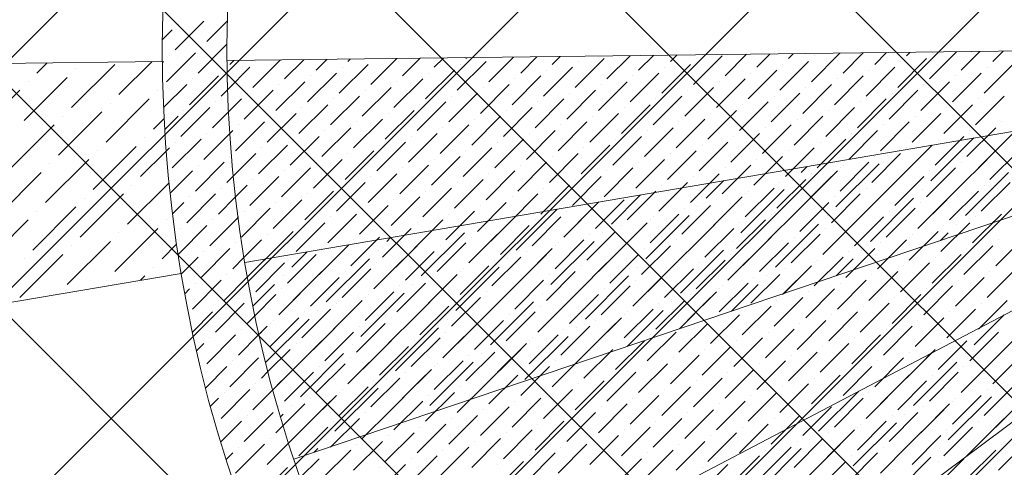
# Model space of a CAD drawing. Header units: millimetres. Extents: x -150 to 17700, y -24664 to 13830.
# Tile 15 of 58: x 8698 to 10210, y 6289 to 6976. Entities that reach past the tile are written whole.
import ezdxf

# ---------------------------------------------------------------- set-up
doc = ezdxf.new("R2010")
doc.units = ezdxf.units.MM
doc.header["$MEASUREMENT"] = 0
doc.layers.get('0').update_dxf_attribs({"lineweight": 5})
doc.layers.add('RCP XREF$0$A-CEILING-01', color=9, linetype='Continuous', lineweight=0, true_color=0x808080)
doc.layers.add('RCP XREF$0$A-CELING ELEMENT', color=9, linetype='Continuous', lineweight=0, true_color=0x808080)

# ---------------------------------------------------------------- blocks, each defined once
blk = doc.blocks.new('RCP XREF')
at = {"layer": 'RCP XREF$0$A-CEILING-01', "color": 8, "linetype": 'Continuous', "lineweight": 0, "true_color": 0x808080}
for p, q in [((11129.5, 4426.8), (2176.3, 13380)), ((10834.4, 5075.5), (2529.9, 13380)), ((11011.1, 5252.3), (2883.5, 13380)), ((11187.9, 5429.1), (3237, 13380)), ((11364.7, 5605.9), (3590.6, 13380)), ((5687.8, 3920), (15147.8, 13380)), ((6041.3, 3920), (14450, 12328.7)), ((6135, 3660.1), (14450, 11975.1)), ((6452, 3270), (14450, 11268)), ((7159.1, 3270), (14450, 10560.9)), ((10952.7, 4250), (6072.8, 9130)), ((6135, 3306.6), (11958.4, 9130)), ((6805.5, 3270), (11820, 8284.5))]:
    blk.add_line(p, q, dxfattribs=at)
at = {"layer": 'RCP XREF$0$A-CEILING-01', "color": 8, "lineweight": 0, "true_color": 0x808080}
for centre, radius, start, end in [((11004.6, 6932.9), 2087.3, 45.1925, 224.8075), ((11003.8, 6932.2), 1987.3, 45.2002, 224.7998)]:
    blk.add_arc(centre, radius, start, end, dxfattribs=at)
at = {"layer": 'RCP XREF$0$A-CELING ELEMENT', "color": 8, "linetype": 'Continuous', "lineweight": 0, "true_color": 0x808080, "transparency": 33554687}
for p, q in [((8937, 6929.7), (8981.2, 6973.8)), ((8941.4, 6969.4), (8941.4, 6969.4)), ((8985.6, 6942.9), (9017, 6974.2)), ((8917.3, 6945.3), (8932.6, 6960.6)), ((8972.4, 6894.3), (9016.5, 6938.4)), ((8923.8, 6881), (8968, 6925.2)), ((8976.8, 6934.1), (8976.8, 6934.1)), ((9781.1, 6889.9), (9814.3, 6923.1)), ((9829.7, 6903.1), (9850.1, 6923.5)), ((9878.4, 6916.4), (9885.9, 6923.9)), ((9913.7, 6881), (9957.5, 6924.8)), ((9962.3, 6894.3), (9993.3, 6925.2)), ((10010.9, 6907.6), (10029.1, 6925.7)), ((10059.6, 6920.8), (10064.8, 6926.1)), ((10094.9, 6885.5), (10136.4, 6927)), ((10099.3, 6925.2), (10099.3, 6925.2)), ((10143.5, 6898.7), (10172.2, 6927.4)), ((10192.1, 6912), (10208, 6927.8)), ((8724.9, 6894.3), (8740.7, 6910.1)), ((8777.9, 6841.3), (8844.2, 6907.6)), ((8850.8, 6861.2), (8901.7, 6912)), ((8917.4, 6910), (8919.3, 6912)), ((8928.2, 6920.8), (8928.2, 6920.8)), ((9021, 6907.6), (9027, 6913.5)), ((9056.3, 6872.2), (9098.5, 6914.4)), ((9060.8, 6912), (9060.8, 6912)), ((9105, 6885.5), (9134.3, 6914.8)), ((9153.6, 6898.7), (9170.1, 6915.3)), ((9188.9, 6863.4), (9233.1, 6907.6)), ((9202.2, 6912), (9205.9, 6915.7)), ((9237.5, 6876.6), (9277.5, 6916.6)), ((9286.2, 6889.9), (9313.3, 6917)), ((9334.8, 6903.1), (9349.1, 6917.4)), ((9370.1, 6867.8), (9414.3, 6912)), ((9374.5, 6907.6), (9374.5, 6907.6)), ((9383.4, 6916.4), (9384.9, 6917.9)), ((9418.7, 6881), (9456.4, 6918.7)), ((9467.4, 6894.3), (9492.2, 6919.2)), ((9516, 6907.6), (9528, 6919.6)), ((9551.3, 6872.2), (9595.5, 6916.4)), ((9555.7, 6912), (9555.7, 6912)), ((9599.9, 6885.5), (9635.4, 6920.9)), ((9648.5, 6898.7), (9671.2, 6921.3)), ((9683.9, 6863.4), (9728.1, 6907.6)), ((9697.2, 6912), (9707, 6921.8)), ((9732.5, 6876.6), (9776.7, 6920.8)), ((9736.9, 6916.4), (9736.9, 6916.4)), ((9865.1, 6867.8), (9909.3, 6912)), ((9869.5, 6907.6), (9869.5, 6907.6)), ((9918.1, 6920.8), (9918.1, 6920.8)), ((10046.3, 6872.2), (10090.5, 6916.4)), ((10050.7, 6912), (10050.7, 6912)), ((10178.9, 6863.4), (10223.1, 6907.6)), ((8784.6, 6900.9), (8784.6, 6900.9)), ((9012.2, 6898.7), (9012.2, 6898.7)), ((9017.5, 6868.7), (9051.9, 6903.1)), ((9140.3, 6850.1), (9184.5, 6894.3)), ((9193.3, 6903.1), (9193.3, 6903.1)), ((9321.5, 6854.5), (9365.7, 6898.7)), ((9325.9, 6894.3), (9325.9, 6894.3)), ((9502.7, 6858.9), (9546.9, 6903.1)), ((9507.1, 6898.7), (9507.1, 6898.7)), ((9635.3, 6850.1), (9679.5, 6894.3)), ((9688.3, 6903.1), (9688.3, 6903.1)), ((9816.5, 6854.5), (9860.7, 6898.7)), ((9820.9, 6894.3), (9820.9, 6894.3)), ((9997.7, 6858.9), (10041.9, 6903.1)), ((10002.1, 6898.7), (10002.1, 6898.7)), ((10130.3, 6850.1), (10174.5, 6894.3)), ((10183.3, 6903.1), (10183.3, 6903.1)), ((8705, 6821.4), (8771.3, 6887.7)), ((8711.6, 6881), (8711.6, 6881)), ((8959.1, 6845.7), (9003.3, 6889.9)), ((8963.5, 6885.5), (8963.5, 6885.5)), ((9091.7, 6836.8), (9135.9, 6881)), ((9144.7, 6889.9), (9144.7, 6889.9)), ((9272.9, 6841.3), (9317.1, 6885.5)), ((9277.3, 6881), (9277.3, 6881)), ((9454.1, 6845.7), (9498.3, 6889.9)), ((9458.5, 6885.5), (9458.5, 6885.5)), ((9586.7, 6836.8), (9630.9, 6881)), ((9639.7, 6889.9), (9639.7, 6889.9)), ((9767.9, 6841.3), (9812.1, 6885.5)), ((9772.3, 6881), (9772.3, 6881)), ((9949.1, 6845.7), (9993.3, 6889.9)), ((9953.5, 6885.5), (9953.5, 6885.5)), ((10081.6, 6836.8), (10125.8, 6881)), ((10134.7, 6889.9), (10134.7, 6889.9)), ((8632.1, 6801.5), (8698.4, 6867.8)), ((8910.5, 6867.8), (8910.5, 6867.8)), ((8919.3, 6841.2), (8954.7, 6876.6)), ((9007.7, 6858.9), (9017.5, 6868.7)), ((9043.1, 6823.6), (9087.3, 6867.8)), ((9047.5, 6863.4), (9047.5, 6863.4)), ((9096.1, 6876.6), (9096.1, 6876.6)), ((9224.3, 6828), (9268.5, 6872.2)), ((9228.7, 6867.8), (9228.7, 6867.8)), ((9356.9, 6819.2), (9401.1, 6863.4)), ((9405.5, 6832.4), (9449.7, 6876.6)), ((9409.9, 6872.2), (9409.9, 6872.2)), ((9538.1, 6823.6), (9582.3, 6867.8)), ((9542.5, 6863.4), (9542.5, 6863.4)), ((9591.1, 6876.6), (9591.1, 6876.6)), ((9719.3, 6828), (9763.5, 6872.2)), ((9723.7, 6867.8), (9723.7, 6867.8)), ((9851.8, 6819.2), (9896, 6863.4)), ((9900.5, 6832.4), (9944.6, 6876.6)), ((9904.9, 6872.2), (9904.9, 6872.2)), ((10033, 6823.6), (10077.2, 6867.8)), ((10037.5, 6863.4), (10037.5, 6863.4)), ((10086.1, 6876.6), (10086.1, 6876.6)), ((8831, 6788.2), (8897.2, 6854.5)), ((8837.6, 6847.9), (8837.6, 6847.9)), ((8998.9, 6850.1), (8998.9, 6850.1)), ((9018.9, 6834.8), (9038.7, 6854.5)), ((9175.7, 6814.7), (9219.9, 6858.9)), ((9180.1, 6854.5), (9180.1, 6854.5)), ((9308.3, 6805.9), (9352.4, 6850.1)), ((9361.3, 6858.9), (9361.3, 6858.9)), ((9489.4, 6810.3), (9533.6, 6854.5)), ((9493.9, 6850.1), (9493.9, 6850.1)), ((9670.6, 6814.7), (9714.8, 6858.9)), ((9675.1, 6854.5), (9675.1, 6854.5)), ((9803.2, 6805.9), (9847.4, 6850.1)), ((9856.3, 6858.9), (9856.3, 6858.9)), ((9984.4, 6810.3), (10028.6, 6854.5)), ((9988.8, 6850.1), (9988.8, 6850.1)), ((10165.6, 6814.7), (10209.8, 6858.9)), ((10170, 6854.5), (10170, 6854.5)), ((8758, 6768.3), (8824.3, 6834.6)), ((8945.9, 6797.1), (8990.1, 6841.3)), ((8950.3, 6836.8), (8950.3, 6836.8)), ((8994.5, 6810.3), (9018.9, 6834.8)), ((9078.4, 6788.2), (9122.6, 6832.4)), ((9127.1, 6801.5), (9171.2, 6845.7)), ((9131.5, 6841.3), (9131.5, 6841.3)), ((9259.6, 6792.7), (9303.8, 6836.8)), ((9264.1, 6832.4), (9264.1, 6832.4)), ((9312.7, 6845.7), (9312.7, 6845.7)), ((9440.8, 6797.1), (9485, 6841.3)), ((9445.3, 6836.8), (9445.3, 6836.8)), ((9573.4, 6788.2), (9617.6, 6832.4)), ((9622, 6801.5), (9666.2, 6845.7)), ((9626.4, 6841.3), (9626.4, 6841.3)), ((9754.6, 6792.7), (9798.8, 6836.8)), ((9759, 6832.4), (9759, 6832.4)), ((9807.6, 6845.7), (9807.6, 6845.7)), ((9935.8, 6797.1), (9980, 6841.3)), ((9940.2, 6836.8), (9940.2, 6836.8)), ((10068.4, 6788.2), (10112.6, 6832.4)), ((10117, 6801.5), (10161.2, 6845.7)), ((10121.4, 6841.3), (10121.4, 6841.3)), ((8764.7, 6828), (8764.7, 6828)), ((8903.9, 6808.1), (8920.1, 6824.3)), ((8921, 6807.6), (8941.4, 6828)), ((9029.8, 6775), (9074, 6819.2)), ((9082.9, 6828), (9082.9, 6828)), ((9211, 6779.4), (9255.2, 6823.6)), ((9215.4, 6819.2), (9215.4, 6819.2)), ((9392.2, 6783.8), (9436.4, 6828)), ((9396.6, 6823.6), (9396.6, 6823.6)), ((9524.8, 6775), (9569, 6819.2)), ((9577.8, 6828), (9577.8, 6828)), ((9706, 6779.4), (9750.2, 6823.6)), ((9710.4, 6819.2), (9710.4, 6819.2)), ((9887.2, 6783.8), (9931.4, 6828)), ((9891.6, 6823.6), (9891.6, 6823.6)), ((10019.8, 6775), (10064, 6819.2)), ((10072.8, 6828), (10072.8, 6828)), ((10201, 6779.4), (10245.2, 6823.6)), ((10205.4, 6819.2), (10205.4, 6819.2)), ((8685.1, 6748.5), (8751.4, 6814.7)), ((8985.6, 6801.5), (8985.6, 6801.5)), ((9020.8, 6801.3), (9025.4, 6805.9)), ((9034.2, 6814.7), (9034.2, 6814.7)), ((9162.4, 6766.1), (9206.6, 6810.3)), ((9166.8, 6805.9), (9166.8, 6805.9)), ((9295, 6757.3), (9339.2, 6801.5)), ((9343.6, 6770.6), (9387.8, 6814.7)), ((9348, 6810.3), (9348, 6810.3)), ((9476.2, 6761.7), (9520.4, 6805.9)), ((9480.6, 6801.5), (9480.6, 6801.5)), ((9529.2, 6814.7), (9529.2, 6814.7)), ((9657.4, 6766.1), (9701.6, 6810.3)), ((9661.8, 6805.9), (9661.8, 6805.9)), ((9790, 6757.3), (9834.2, 6801.5)), ((9838.6, 6770.6), (9882.8, 6814.7)), ((9843, 6810.3), (9843, 6810.3)), ((9971.2, 6761.7), (10015.4, 6805.9)), ((9975.6, 6801.5), (9975.6, 6801.5)), ((10024.2, 6814.7), (10024.2, 6814.7)), ((10152.4, 6766.1), (10196.6, 6810.3)), ((10156.8, 6805.9), (10156.8, 6805.9)), ((10170, 6748.5), (10227.1, 6805.5)), ((8890.6, 6794.9), (8890.6, 6794.9)), ((8932.6, 6748.5), (8976.8, 6792.7)), ((8937, 6788.2), (8937, 6788.2)), ((8981.2, 6761.7), (9020.8, 6801.3)), ((9113.8, 6752.9), (9158, 6797.1)), ((9118.2, 6792.7), (9118.2, 6792.7)), ((9246.4, 6744), (9290.6, 6788.2)), ((9299.4, 6797.1), (9299.4, 6797.1)), ((9427.6, 6748.5), (9471.8, 6792.7)), ((9432, 6788.2), (9432, 6788.2)), ((9608.8, 6752.9), (9653, 6797.1)), ((9613.2, 6792.7), (9613.2, 6792.7)), ((9741.4, 6744), (9785.5, 6788.2)), ((9794.4, 6797.1), (9794.4, 6797.1)), ((9922.6, 6748.5), (9966.7, 6792.7)), ((9927, 6788.2), (9927, 6788.2)), ((10097.1, 6728.6), (10163.2, 6794.6)), ((10103.7, 6752.9), (10147.9, 6797.1)), ((10108.2, 6792.7), (10108.2, 6792.7)), ((8811.1, 6715.3), (8877.4, 6781.6)), ((8817.7, 6775), (8817.7, 6775)), ((8884, 6735.2), (8923.3, 6774.5)), ((8923.3, 6774.5), (8928.2, 6779.4)), ((9065.2, 6739.6), (9109.4, 6783.8)), ((9069.6, 6779.4), (9069.6, 6779.4)), ((9197.8, 6730.8), (9242, 6775)), ((9250.8, 6783.8), (9250.8, 6783.8)), ((9379, 6735.2), (9423.2, 6779.4)), ((9383.4, 6775), (9383.4, 6775)), ((9560.2, 6739.6), (9604.4, 6783.8)), ((9564.6, 6779.4), (9564.6, 6779.4)), ((9692.7, 6730.8), (9736.9, 6775)), ((9745.8, 6783.8), (9745.8, 6783.8)), ((9873.9, 6735.2), (9918.1, 6779.4)), ((9878.4, 6775), (9878.4, 6775)), ((10024.2, 6708.7), (10090.5, 6775)), ((10055.1, 6739.6), (10099.3, 6783.8)), ((10059.6, 6779.4), (10059.6, 6779.4)), ((10187.7, 6730.8), (10231.9, 6775)), ((8738.1, 6695.4), (8804.4, 6761.7)), ((8968, 6713.1), (9012.2, 6757.3)), ((9021, 6766.1), (9021, 6766.1)), ((9026.2, 6736), (9060.8, 6770.6)), ((9149.2, 6717.5), (9193.3, 6761.7)), ((9153.6, 6757.3), (9153.6, 6757.3)), ((9202.2, 6770.6), (9202.2, 6770.6)), ((9330.3, 6721.9), (9374.5, 6766.1)), ((9334.8, 6761.7), (9334.8, 6761.7)), ((9462.9, 6713.1), (9507.1, 6757.3)), ((9511.5, 6726.4), (9555.7, 6770.6)), ((9516, 6766.1), (9516, 6766.1)), ((9644.1, 6717.5), (9688.3, 6761.7)), ((9648.5, 6757.3), (9648.5, 6757.3)), ((9697.2, 6770.6), (9697.2, 6770.6)), ((9825.3, 6721.9), (9869.5, 6766.1)), ((9829.7, 6761.7), (9829.7, 6761.7)), ((9957.9, 6713.1), (10002.1, 6757.3)), ((9971.2, 6761.7), (9971.3, 6761.8)), ((10006.5, 6726.4), (10050.7, 6770.6)), ((10010.9, 6766.1), (10010.9, 6766.1)), ((10030.8, 6768.3), (10030.8, 6768.3)), ((10139.1, 6717.5), (10183.3, 6761.7)), ((10143.5, 6757.3), (10143.5, 6757.3)), ((10192.1, 6770.6), (10192.1, 6770.6)), ((8665.2, 6675.5), (8731.5, 6741.8)), ((8744.8, 6755.1), (8744.8, 6755.1)), ((8929.2, 6709.7), (8963.5, 6744)), ((8972.4, 6752.9), (8972.4, 6752.9)), ((9100.5, 6704.3), (9144.7, 6748.5)), ((9105, 6744), (9105, 6744)), ((9281.7, 6708.7), (9325.9, 6752.9)), ((9286.2, 6748.5), (9286.2, 6748.5)), ((9414.3, 6699.8), (9458.5, 6744)), ((9467.4, 6752.9), (9467.4, 6752.9)), ((9595.5, 6704.3), (9639.7, 6748.5)), ((9599.9, 6744), (9599.9, 6744)), ((9776.7, 6708.7), (9820.9, 6752.9)), ((9781.1, 6748.5), (9781.1, 6748.5)), ((9898.2, 6741.8), (9907.3, 6750.9)), ((9909.3, 6699.8), (9953.5, 6744)), ((9951.3, 6688.8), (10017.6, 6755.1)), ((9957.9, 6748.5), (9957.9, 6748.5)), ((9962.3, 6752.9), (9962.3, 6752.9)), ((10090.5, 6704.3), (10134.7, 6748.5)), ((10094.9, 6744), (10094.9, 6744)), ((10150.2, 6675.5), (10216.4, 6741.8)), ((9016.6, 6726.4), (9026.2, 6736)), ((9051.9, 6691), (9096.1, 6735.2)), ((9056.3, 6730.8), (9056.3, 6730.8)), ((9184.5, 6682.2), (9228.7, 6726.4)), ((9233.1, 6695.4), (9277.3, 6739.6)), ((9237.5, 6735.2), (9237.5, 6735.2)), ((9365.7, 6686.6), (9409.9, 6730.8)), ((9370.1, 6726.4), (9370.1, 6726.4)), ((9418.7, 6739.6), (9418.7, 6739.6)), ((9546.9, 6691), (9591.1, 6735.2)), ((9551.3, 6730.8), (9551.3, 6730.8)), ((9679.5, 6682.2), (9723.7, 6726.4)), ((9728.1, 6695.4), (9772.3, 6739.6)), ((9732.5, 6735.2), (9732.5, 6735.2)), ((9752.4, 6702.1), (9779.4, 6729.1)), ((9825.3, 6721.9), (9843.4, 6740)), ((9860.7, 6686.6), (9904.9, 6730.8)), ((9865.1, 6726.4), (9865.1, 6726.4)), ((9878.4, 6668.9), (9944.6, 6735.2)), ((9885, 6728.6), (9885, 6728.6)), ((9913.7, 6739.6), (9913.7, 6739.6)), ((10041.9, 6691), (10086.1, 6735.2)), ((10046.3, 6730.8), (10046.3, 6730.8)), ((10156.8, 6735.2), (10156.8, 6735.2)), ((10174.5, 6682.2), (10218.7, 6726.4)), ((8864.1, 6662.3), (8927.6, 6725.7)), ((8870.7, 6721.9), (8870.7, 6721.9)), ((9007.7, 6717.5), (9007.7, 6717.5)), ((9029.6, 6704.1), (9047.5, 6721.9)), ((9135.9, 6668.9), (9180.1, 6713.1)), ((9188.9, 6721.9), (9188.9, 6721.9)), ((9317.1, 6673.3), (9361.3, 6717.5)), ((9321.5, 6713.1), (9321.5, 6713.1)), ((9498.3, 6677.7), (9542.5, 6721.9)), ((9502.7, 6717.5), (9502.7, 6717.5)), ((9630.9, 6668.9), (9675.1, 6713.1)), ((9679.5, 6682.2), (9715.4, 6718.1)), ((9683.9, 6721.9), (9683.9, 6721.9)), ((9805.4, 6649), (9871.7, 6715.3)), ((9812.1, 6673.3), (9856.3, 6717.5)), ((9816.5, 6713.1), (9816.5, 6713.1)), ((9993.3, 6677.7), (10037.5, 6721.9)), ((9997.7, 6717.5), (9997.7, 6717.5)), ((10077.2, 6655.6), (10143.5, 6721.9)), ((10083.9, 6715.3), (10083.9, 6715.3)), ((10125.8, 6668.9), (10170, 6713.1)), ((10178.9, 6721.9), (10178.9, 6721.9)), ((8791.2, 6642.4), (8857.5, 6708.7)), ((8797.8, 6702.1), (8797.8, 6702.1)), ((8954.7, 6664.5), (8998.9, 6708.7)), ((8959.1, 6704.3), (8959.1, 6704.3)), ((9003.3, 6677.7), (9029.6, 6704.1)), ((9087.3, 6655.6), (9131.5, 6699.8)), ((9140.3, 6708.7), (9140.3, 6708.7)), ((9268.5, 6660.1), (9312.7, 6704.3)), ((9272.9, 6699.8), (9272.9, 6699.8)), ((9449.7, 6664.5), (9493.9, 6708.7)), ((9454.1, 6704.3), (9454.1, 6704.3)), ((9533.6, 6642.4), (9587.5, 6696.3)), ((9582.3, 6655.6), (9626.4, 6699.8)), ((9606.6, 6662.3), (9651.5, 6707.2)), ((9635.3, 6708.7), (9635.3, 6708.7)), ((9763.5, 6660.1), (9807.6, 6704.3)), ((9767.9, 6699.8), (9767.9, 6699.8)), ((9812.1, 6708.7), (9812.1, 6708.7)), ((9944.6, 6664.5), (9988.8, 6708.7)), ((9949.1, 6704.3), (9949.1, 6704.3)), ((10004.3, 6635.8), (10070.6, 6702.1)), ((10077.2, 6655.6), (10121.4, 6699.8)), ((10130.3, 6708.7), (10130.3, 6708.7)), ((8718.3, 6622.5), (8784.6, 6688.8)), ((8724.9, 6682.2), (8724.9, 6682.2)), ((8932.9, 6678), (8950.3, 6695.4)), ((9038.7, 6642.4), (9082.9, 6686.6)), ((9043.1, 6682.2), (9043.1, 6682.2)), ((9091.7, 6695.4), (9091.7, 6695.4)), ((9219.9, 6646.8), (9264.1, 6691)), ((9224.3, 6686.6), (9224.3, 6686.6)), ((9352.4, 6638), (9396.6, 6682.2)), ((9401.1, 6651.2), (9445.3, 6695.4)), ((9405.5, 6691), (9405.5, 6691)), ((9460.7, 6622.5), (9523.6, 6685.4)), ((9533.6, 6642.4), (9577.8, 6686.6)), ((9538.1, 6682.2), (9538.1, 6682.2)), ((9586.7, 6695.4), (9586.7, 6695.4)), ((9714.8, 6646.8), (9759, 6691)), ((9719.3, 6686.6), (9719.3, 6686.6)), ((9732.5, 6629.1), (9798.8, 6695.4)), ((9739.1, 6688.8), (9739.1, 6688.8)), ((9847.4, 6638), (9891.6, 6682.2)), ((9896, 6651.2), (9940.2, 6695.4)), ((9900.5, 6691), (9900.5, 6691)), ((9931.4, 6615.9), (9997.7, 6682.2)), ((10010.9, 6695.4), (10010.9, 6695.4)), ((10028.6, 6642.4), (10072.8, 6686.6)), ((10033, 6682.2), (10033, 6682.2)), ((10081.6, 6695.4), (10081.6, 6695.4)), ((10209.8, 6682.2), (10209.8, 6682.2)), ((8645.3, 6602.6), (8711.6, 6668.9)), ((8923.8, 6668.9), (8923.8, 6668.9)), ((8990.1, 6629.1), (9033.5, 6672.6)), ((8994.5, 6668.9), (8994.5, 6668.9)), ((9033.5, 6672.6), (9034.2, 6673.3)), ((9171.2, 6633.6), (9215.4, 6677.7)), ((9175.7, 6673.3), (9175.7, 6673.3)), ((9303.8, 6624.7), (9348, 6668.9)), ((9356.9, 6677.7), (9356.9, 6677.7)), ((9387.8, 6602.6), (9454.1, 6668.9)), ((9485, 6629.1), (9529.2, 6673.3)), ((9489.4, 6668.9), (9489.4, 6668.9)), ((9659.6, 6609.2), (9725.9, 6675.5)), ((9666.2, 6633.6), (9710.4, 6677.7)), ((9666.2, 6668.9), (9666.2, 6668.9)), ((9670.6, 6673.3), (9670.6, 6673.3)), ((9798.8, 6624.7), (9843, 6668.9)), ((9851.8, 6677.7), (9851.8, 6677.7)), ((9938, 6675.5), (9938, 6675.5)), ((9980, 6629.1), (10024.2, 6673.3)), ((9984.4, 6668.9), (9984.4, 6668.9)), ((10161.2, 6633.6), (10205.4, 6677.7)), ((10165.6, 6673.3), (10165.6, 6673.3)), ((10191.9, 6664.3), (10196.6, 6668.9)), ((8844.2, 6589.4), (8910.5, 6655.6)), ((8941.5, 6615.9), (8985.6, 6660.1)), ((8945.9, 6655.6), (8945.9, 6655.6)), ((9074, 6607), (9118.2, 6651.2)), ((9122.6, 6620.3), (9166.8, 6664.5)), ((9127.1, 6660.1), (9127.1, 6660.1)), ((9255.2, 6611.5), (9299.4, 6655.6)), ((9259.6, 6651.2), (9259.6, 6651.2)), ((9308.3, 6664.5), (9308.3, 6664.5)), ((9394.4, 6662.3), (9394.4, 6662.3)), ((9436.4, 6615.9), (9480.6, 6660.1)), ((9440.8, 6655.6), (9440.8, 6655.6)), ((9569, 6607), (9613.2, 6651.2)), ((9586.7, 6589.4), (9653, 6655.6)), ((9617.6, 6620.3), (9661.8, 6664.5)), ((9622, 6660.1), (9622, 6660.1)), ((9750.2, 6611.5), (9794.4, 6655.6)), ((9754.6, 6651.2), (9754.6, 6651.2)), ((9803.2, 6664.5), (9803.2, 6664.5)), ((9858.5, 6596), (9924.8, 6662.3)), ((9865.1, 6655.6), (9865.1, 6655.6)), ((9931.4, 6615.9), (9975.6, 6660.1)), ((9935.8, 6655.6), (9935.8, 6655.6)), ((10064, 6607), (10108.2, 6651.2)), ((10112.6, 6620.3), (10156.8, 6664.5)), ((10117, 6660.1), (10117, 6660.1)), ((10136.9, 6662.3), (10136.9, 6662.3)), ((8771.3, 6569.5), (8837.6, 6635.8)), ((8850.8, 6649), (8850.8, 6649)), ((8937, 6646.8), (8937, 6646.8)), ((9042.6, 6611), (9069.6, 6638)), ((9078.4, 6646.8), (9078.4, 6646.8)), ((9206.6, 6598.2), (9250.8, 6642.4)), ((9211, 6638), (9211, 6638)), ((9261.8, 6635.8), (9267.7, 6641.7)), ((9314.9, 6582.7), (9381.2, 6649)), ((9321.5, 6642.4), (9321.5, 6642.4)), ((9387.8, 6602.6), (9432, 6646.8)), ((9392.2, 6642.4), (9392.2, 6642.4)), ((9513.8, 6569.5), (9580, 6635.8)), ((9520.4, 6593.8), (9564.6, 6638)), ((9573.4, 6646.8), (9573.4, 6646.8)), ((9593.3, 6649), (9593.3, 6649)), ((9701.6, 6598.2), (9745.8, 6642.4)), ((9706, 6638), (9706, 6638)), ((9785.5, 6576.1), (9851.8, 6642.4)), ((9792.2, 6635.8), (9792.2, 6635.8)), ((9882.8, 6602.6), (9927, 6646.8)), ((9887.2, 6642.4), (9887.2, 6642.4)), ((10015.4, 6593.8), (10059.6, 6638)), ((10064, 6642.4), (10064, 6642.4)), ((10068.4, 6646.8), (10068.4, 6646.8)), ((10111.8, 6637.2), (10123.6, 6649)), ((10196.6, 6598.2), (10240.7, 6642.4)), ((10201, 6638), (10201, 6638)), ((8777.9, 6629.1), (8777.9, 6629.1)), ((8917.1, 6609.2), (8939.2, 6631.3)), ((8976.8, 6580.5), (9021, 6624.7)), ((8981.2, 6620.3), (8981.2, 6620.3)), ((9029.8, 6633.6), (9029.8, 6633.6)), ((9158, 6584.9), (9202.2, 6629.1)), ((9162.4, 6624.7), (9162.4, 6624.7)), ((9188.9, 6615.9), (9203.8, 6630.7)), ((9242, 6562.8), (9308.3, 6629.1)), ((9248.6, 6622.5), (9248.6, 6622.5)), ((9290.6, 6576.1), (9334.8, 6620.3)), ((9339.2, 6589.4), (9383.4, 6633.6)), ((9343.6, 6629.1), (9343.6, 6629.1)), ((9471.8, 6580.5), (9516, 6624.7)), ((9476.2, 6620.3), (9476.2, 6620.3)), ((9520.4, 6629.1), (9520.4, 6629.1)), ((9524.8, 6633.6), (9524.8, 6633.6)), ((9653, 6584.9), (9697.2, 6629.1)), ((9657.4, 6624.7), (9657.4, 6624.7)), ((9712.6, 6556.2), (9778.9, 6622.5)), ((9785.5, 6576.1), (9829.7, 6620.3)), ((9834.2, 6589.4), (9878.4, 6633.6)), ((9838.6, 6629.1), (9838.6, 6629.1)), ((9966.7, 6580.5), (10010.9, 6624.7)), ((9971.2, 6620.3), (9971.2, 6620.3)), ((9991.1, 6622.5), (9991.1, 6622.5)), ((10019.8, 6633.6), (10019.8, 6633.6)), ((10031.6, 6610), (10050.7, 6629.1)), ((10147.9, 6584.9), (10192.1, 6629.1)), ((10152.4, 6624.7), (10152.4, 6624.7)), ((8698.4, 6549.6), (8764.7, 6615.9)), ((8705, 6609.2), (8705, 6609.2)), ((8946.4, 6585.5), (8972.4, 6611.5)), ((9025.4, 6593.8), (9042.6, 6611)), ((9047.8, 6580.8), (9075.9, 6608.9)), ((9109.4, 6571.7), (9153.6, 6615.9)), ((9113.8, 6611.5), (9113.8, 6611.5)), ((9116, 6596), (9139.8, 6619.8)), ((9169, 6543), (9235.3, 6609.2)), ((9242, 6562.8), (9286.2, 6607)), ((9295, 6615.9), (9295, 6615.9)), ((9423.2, 6567.3), (9467.4, 6611.5)), ((9427.6, 6607), (9427.6, 6607)), ((9440.8, 6549.6), (9507.1, 6615.9)), ((9447.5, 6609.2), (9447.5, 6609.2)), ((9604.4, 6571.7), (9648.5, 6615.9)), ((9608.8, 6611.5), (9608.8, 6611.5)), ((9719.3, 6615.9), (9719.3, 6615.9)), ((9736.9, 6562.8), (9781.1, 6607)), ((9790, 6615.9), (9790, 6615.9)), ((9918.1, 6567.3), (9962.3, 6611.5)), ((9922.6, 6607), (9922.6, 6607)), ((9951.5, 6582.9), (9977.8, 6609.2)), ((10099.3, 6571.7), (10143.5, 6615.9)), ((10103.7, 6611.5), (10103.7, 6611.5)), ((8903.9, 6596), (8903.9, 6596)), ((9060.8, 6558.4), (9105, 6602.6)), ((9065.2, 6598.2), (9065.2, 6598.2)), ((9175.7, 6602.6), (9175.7, 6602.6)), ((9193.3, 6549.6), (9237.5, 6593.8)), ((9246.4, 6602.6), (9246.4, 6602.6)), ((9367.9, 6529.7), (9434.2, 6596)), ((9374.5, 6554), (9418.7, 6598.2)), ((9379, 6593.8), (9379, 6593.8)), ((9555.7, 6558.4), (9599.9, 6602.6)), ((9560.2, 6598.2), (9560.2, 6598.2)), ((9639.7, 6536.3), (9706, 6602.6)), ((9646.3, 6596), (9646.3, 6596)), ((9688.3, 6549.6), (9732.5, 6593.8)), ((9741.4, 6602.6), (9741.4, 6602.6)), ((9869.5, 6554), (9913.7, 6598.2)), ((9873.9, 6593.8), (9873.9, 6593.8)), ((9918.1, 6602.6), (9918.1, 6602.6)), ((10050.7, 6558.4), (10094.9, 6602.6)), ((10055.1, 6598.2), (10055.1, 6598.2)), ((10183.3, 6549.6), (10227.5, 6593.8)), ((8831, 6576.1), (8831, 6576.1)), ((8884, 6576.1), (8890.6, 6582.7)), ((8963.5, 6531.9), (9007.7, 6576.1)), ((9012.2, 6545.2), (9047.8, 6580.8)), ((9016.6, 6584.9), (9016.6, 6584.9)), ((9047.8, 6580.8), (9056.3, 6589.4)), ((9096.1, 6523.1), (9162.4, 6589.4)), ((9102.7, 6582.7), (9102.7, 6582.7)), ((9144.7, 6536.3), (9188.9, 6580.5)), ((9149.2, 6576.1), (9149.2, 6576.1)), ((9197.8, 6589.4), (9197.8, 6589.4)), ((9295, 6509.8), (9361.3, 6576.1)), ((9325.9, 6540.7), (9370.1, 6584.9)), ((9330.3, 6580.5), (9330.3, 6580.5)), ((9374.5, 6589.4), (9374.5, 6589.4)), ((9458.5, 6531.9), (9502.7, 6576.1)), ((9507.1, 6545.2), (9551.3, 6589.4)), ((9511.5, 6584.9), (9511.5, 6584.9)), ((9566.8, 6516.4), (9633.1, 6582.7)), ((9573.4, 6576.1), (9573.4, 6576.1)), ((9639.7, 6536.3), (9683.9, 6580.5)), ((9644.1, 6576.1), (9644.1, 6576.1)), ((9692.7, 6589.4), (9692.7, 6589.4)), ((9820.9, 6540.7), (9865.1, 6584.9)), ((9825.3, 6580.5), (9825.3, 6580.5)), ((9845.2, 6582.7), (9845.2, 6582.7)), ((9871.3, 6555.8), (9904.9, 6589.4)), ((9953.5, 6531.9), (9997.7, 6576.1)), ((10002.1, 6545.2), (10046.3, 6589.4)), ((10006.5, 6584.9), (10006.5, 6584.9)), ((10134.7, 6536.3), (10178.9, 6580.5)), ((10139.1, 6576.1), (10139.1, 6576.1)), ((10187.7, 6589.4), (10187.7, 6589.4)), ((8951.7, 6555.4), (8959.1, 6562.8)), ((8968, 6571.7), (8968, 6571.7)), ((9056.3, 6536.3), (9089.5, 6569.5)), ((9096.1, 6523.1), (9140.3, 6567.3)), ((9100.5, 6562.8), (9100.5, 6562.8)), ((9277.3, 6527.5), (9321.5, 6571.7)), ((9281.7, 6567.3), (9281.7, 6567.3)), ((9301.6, 6569.5), (9301.6, 6569.5)), ((9409.9, 6518.6), (9454.1, 6562.8)), ((9462.9, 6571.7), (9462.9, 6571.7)), ((9493.9, 6496.6), (9560.2, 6562.8)), ((9591.1, 6523.1), (9635.3, 6567.3)), ((9595.5, 6562.8), (9595.5, 6562.8)), ((9772.3, 6527.5), (9816.5, 6571.7)), ((9772.3, 6562.8), (9772.3, 6562.8)), ((9776.7, 6567.3), (9776.7, 6567.3)), ((9791.1, 6528.7), (9832, 6569.5)), ((9904.9, 6518.6), (9949.1, 6562.8)), ((9957.9, 6571.7), (9957.9, 6571.7)), ((10086.1, 6523.1), (10130.3, 6567.3)), ((10090.5, 6562.8), (10090.5, 6562.8)), ((8758, 6556.2), (8758, 6556.2)), ((9051.9, 6549.6), (9051.9, 6549.6)), ((9059.4, 6521.7), (9091.7, 6554)), ((9180.1, 6501), (9224.3, 6545.2)), ((9222.1, 6489.9), (9288.4, 6556.2)), ((9228.7, 6514.2), (9272.9, 6558.4)), ((9228.7, 6549.6), (9228.7, 6549.6)), ((9233.1, 6554), (9233.1, 6554)), ((9361.3, 6505.4), (9405.5, 6549.6)), ((9365.7, 6545.2), (9365.7, 6545.2)), ((9414.3, 6558.4), (9414.3, 6558.4)), ((9500.5, 6556.2), (9500.5, 6556.2)), ((9542.5, 6509.8), (9586.7, 6554)), ((9546.9, 6549.6), (9546.9, 6549.6)), ((9675.1, 6501), (9719.3, 6545.2)), ((9711, 6501.5), (9759, 6549.6)), ((9723.7, 6514.2), (9767.9, 6558.4)), ((9728.1, 6554), (9728.1, 6554)), ((9856.3, 6505.4), (9900.5, 6549.6)), ((9860.7, 6545.2), (9860.7, 6545.2)), ((9909.3, 6558.4), (9909.3, 6558.4)), ((10037.5, 6509.8), (10081.6, 6554)), ((10041.9, 6549.6), (10041.9, 6549.6)), ((10170, 6501), (10214.2, 6545.2)), ((8998.9, 6496.6), (9043.1, 6540.7)), ((9003.3, 6536.3), (9003.3, 6536.3)), ((9131.5, 6487.7), (9175.7, 6531.9)), ((9149.2, 6470), (9215.4, 6536.3)), ((9155.8, 6529.7), (9155.8, 6529.7)), ((9184.5, 6540.7), (9184.5, 6540.7)), ((9312.7, 6492.1), (9356.9, 6536.3)), ((9317.1, 6531.9), (9317.1, 6531.9)), ((9420.9, 6476.7), (9487.2, 6543)), ((9427.6, 6536.3), (9427.6, 6536.3)), ((9493.9, 6496.6), (9538.1, 6540.7)), ((9498.3, 6536.3), (9498.3, 6536.3)), ((9626.4, 6487.7), (9670.6, 6531.9)), ((9630.8, 6474.4), (9686.1, 6529.7)), ((9679.5, 6540.7), (9679.5, 6540.7)), ((9699.4, 6543), (9699.4, 6543)), ((9807.6, 6492.1), (9851.8, 6536.3)), ((9812.1, 6531.9), (9812.1, 6531.9)), ((9988.8, 6496.6), (10033, 6540.7)), ((9993.3, 6536.3), (9993.3, 6536.3)), ((10121.4, 6487.7), (10165.6, 6531.9)), ((10174.5, 6540.7), (10174.5, 6540.7)), ((8963.4, 6496.4), (8994.5, 6527.5)), ((9047.5, 6509.8), (9059.4, 6521.7)), ((9076.2, 6450.1), (9142.5, 6516.4)), ((9082.9, 6474.5), (9127.1, 6518.6)), ((9135.9, 6527.5), (9135.9, 6527.5)), ((9264.1, 6478.9), (9308.3, 6523.1)), ((9268.5, 6518.6), (9268.5, 6518.6)), ((9348, 6456.8), (9414.3, 6523.1)), ((9354.7, 6516.4), (9354.7, 6516.4)), ((9445.3, 6483.3), (9489.4, 6527.5)), ((9449.7, 6523.1), (9449.7, 6523.1)), ((9577.8, 6474.5), (9622, 6518.6)), ((9626.4, 6523.1), (9626.4, 6523.1)), ((9630.9, 6527.5), (9630.9, 6527.5)), ((9759, 6478.9), (9803.2, 6523.1)), ((9763.5, 6518.6), (9763.5, 6518.6)), ((9940.2, 6483.3), (9984.4, 6527.5)), ((9944.6, 6523.1), (9944.6, 6523.1)), ((10072.8, 6474.5), (10117, 6518.6)), ((10125.8, 6527.5), (10125.8, 6527.5)), ((10163.4, 6476.7), (10209.8, 6523)), ((9038.7, 6501), (9038.7, 6501)), ((9065.7, 6492.7), (9078.4, 6505.4)), ((9082.9, 6509.8), (9082.9, 6509.8)), ((9087.3, 6514.2), (9087.3, 6514.2)), ((9215.4, 6465.6), (9259.6, 6509.8)), ((9219.9, 6505.4), (9219.9, 6505.4)), ((9275.1, 6436.9), (9341.4, 6503.2)), ((9348, 6456.8), (9392.2, 6501)), ((9396.6, 6470), (9440.8, 6514.2)), ((9401.1, 6509.8), (9401.1, 6509.8)), ((9529.2, 6461.2), (9573.4, 6505.4)), ((9533.6, 6501), (9533.6, 6501)), ((9550.7, 6447.3), (9613.2, 6509.8)), ((9553.5, 6503.2), (9553.5, 6503.2)), ((9582.3, 6514.2), (9582.3, 6514.2)), ((9710.4, 6465.6), (9754.6, 6509.8)), ((9714.8, 6505.4), (9714.8, 6505.4)), ((9843, 6456.8), (9887.2, 6501)), ((9891.6, 6470), (9935.8, 6514.2)), ((9896, 6509.8), (9896, 6509.8)), ((10024.2, 6461.2), (10068.4, 6505.4)), ((10028.6, 6501), (10028.6, 6501)), ((10077.2, 6514.2), (10077.2, 6514.2)), ((10205.4, 6465.6), (10249.6, 6509.8)), ((8985.6, 6447.9), (9029.8, 6492.1)), ((8990.1, 6487.7), (8990.1, 6487.7)), ((9034.2, 6461.2), (9065.7, 6492.7)), ((9065.7, 6492.7), (9069.6, 6496.6)), ((9166.8, 6452.4), (9211, 6496.6)), ((9171.2, 6492.1), (9171.2, 6492.1)), ((9281.7, 6496.6), (9281.7, 6496.6)), ((9299.4, 6443.5), (9343.6, 6487.7)), ((9352.4, 6496.6), (9352.4, 6496.6)), ((9474, 6423.6), (9540.3, 6489.9)), ((9480.6, 6447.9), (9524.8, 6492.1)), ((9485, 6487.7), (9485, 6487.7)), ((9661.8, 6452.4), (9706, 6496.6)), ((9666.2, 6492.1), (9666.2, 6492.1)), ((9794.4, 6443.5), (9838.6, 6487.7)), ((9847.4, 6496.6), (9847.4, 6496.6)), ((9975.6, 6447.9), (10019.8, 6492.1)), ((9980, 6487.7), (9980, 6487.7)), ((10156.8, 6452.4), (10201, 6496.6)), ((10161.2, 6492.1), (10161.2, 6492.1)), ((8969.8, 6467.5), (8981.2, 6478.9)), ((9079.5, 6435.8), (9113.8, 6470)), ((9118.2, 6439.1), (9162.4, 6483.3)), ((9122.6, 6478.9), (9122.6, 6478.9)), ((9202.2, 6417), (9268.5, 6483.3)), ((9208.8, 6476.7), (9208.8, 6476.7)), ((9250.8, 6430.3), (9295, 6474.5)), ((9255.2, 6470), (9255.2, 6470)), ((9303.8, 6483.3), (9303.8, 6483.3)), ((9401.1, 6403.7), (9467.4, 6470)), ((9432, 6434.7), (9476.2, 6478.9)), ((9436.4, 6474.5), (9436.4, 6474.5)), ((9480.6, 6483.3), (9480.6, 6483.3)), ((9564.6, 6425.8), (9608.8, 6470)), ((9613.2, 6439.1), (9657.4, 6483.3)), ((9617.6, 6478.9), (9617.6, 6478.9)), ((9745.8, 6430.3), (9790, 6474.5)), ((9750.2, 6470), (9750.2, 6470)), ((9798.8, 6483.3), (9798.8, 6483.3)), ((9927, 6434.7), (9971.2, 6478.9)), ((9931.4, 6474.5), (9931.4, 6474.5)), ((10059.6, 6425.8), (10103.7, 6470)), ((10108.2, 6439.1), (10152.4, 6483.3)), ((10112.6, 6478.9), (10112.6, 6478.9)), ((10143.5, 6403.7), (10209.8, 6470)), ((9021, 6412.6), (9065.2, 6456.8)), ((9074, 6465.6), (9074, 6465.6)), ((9129.3, 6397.1), (9195.6, 6463.4)), ((9135.9, 6456.8), (9135.9, 6456.8)), ((9202.2, 6417), (9246.4, 6461.2)), ((9206.6, 6456.8), (9206.6, 6456.8)), ((9383.4, 6421.4), (9427.6, 6465.6)), ((9387.8, 6461.2), (9387.8, 6461.2)), ((9407.7, 6463.4), (9407.7, 6463.4)), ((9516, 6412.6), (9560.2, 6456.8)), ((9569, 6465.6), (9569, 6465.6)), ((9697.2, 6417), (9741.4, 6461.2)), ((9701.6, 6456.8), (9701.6, 6456.8)), ((9878.4, 6421.4), (9922.6, 6465.6)), ((9882.8, 6461.2), (9882.8, 6461.2)), ((10010.9, 6412.6), (10055.1, 6456.8)), ((10064, 6465.6), (10064, 6465.6)), ((10090.5, 6456.8), (10098.2, 6464.5)), ((10150.2, 6463.4), (10150.2, 6463.4)), ((10192.1, 6417), (10236.3, 6461.2)), ((10196.6, 6456.8), (10196.6, 6456.8)), ((8976.8, 6439.1), (8976.8, 6439.1)), ((8983.7, 6410.6), (9016.6, 6443.5)), ((9025.4, 6452.4), (9025.4, 6452.4)), ((9086.9, 6407.8), (9122.6, 6443.5)), ((9153.6, 6403.7), (9197.8, 6447.9)), ((9158, 6443.5), (9158, 6443.5)), ((9286.2, 6394.9), (9330.3, 6439.1)), ((9328.1, 6383.9), (9394.4, 6450.1)), ((9334.8, 6408.2), (9379, 6452.4)), ((9334.8, 6443.5), (9334.8, 6443.5)), ((9339.2, 6447.9), (9339.2, 6447.9)), ((9467.4, 6399.3), (9511.5, 6443.5)), ((9471.8, 6439.1), (9471.8, 6439.1)), ((9520.4, 6452.4), (9520.4, 6452.4)), ((9648.5, 6403.7), (9692.7, 6447.9)), ((9653, 6443.5), (9653, 6443.5)), ((9781.1, 6394.9), (9825.3, 6439.1)), ((9829.7, 6408.2), (9873.9, 6452.4)), ((9834.2, 6447.9), (9834.2, 6447.9)), ((9962.3, 6399.3), (10006.5, 6443.5)), ((9966.7, 6439.1), (9966.7, 6439.1)), ((10015.4, 6452.4), (10015.4, 6452.4)), ((10070.6, 6383.9), (10136.9, 6450.1)), ((10077.2, 6443.5), (10077.2, 6443.5)), ((10143.5, 6403.7), (10187.7, 6447.9)), ((10147.9, 6443.5), (10147.9, 6443.5)), ((9069.6, 6425.8), (9079.5, 6435.8)), ((9105, 6390.5), (9149.2, 6434.7)), ((9109.4, 6430.3), (9109.4, 6430.3)), ((9237.5, 6381.6), (9281.7, 6425.8)), ((9255.2, 6364), (9321.5, 6430.3)), ((9261.8, 6423.6), (9261.8, 6423.6)), ((9290.6, 6434.7), (9290.6, 6434.7)), ((9418.7, 6386.1), (9462.9, 6430.3)), ((9423.2, 6425.8), (9423.2, 6425.8)), ((9599.9, 6390.5), (9644.1, 6434.7)), ((9604.4, 6430.3), (9604.4, 6430.3)), ((9732.5, 6381.6), (9776.7, 6425.8)), ((9785.5, 6434.7), (9785.5, 6434.7)), ((9913.7, 6386.1), (9957.9, 6430.3)), ((9918.1, 6425.8), (9918.1, 6425.8)), ((9997.7, 6364), (10064, 6430.3)), ((10094.9, 6390.5), (10139.1, 6434.7)), ((10099.3, 6430.3), (10099.3, 6430.3)), ((9060.8, 6417), (9060.8, 6417)), ((9086.9, 6407.8), (9100.5, 6421.4)), ((9182.3, 6344.1), (9248.6, 6410.4)), ((9188.9, 6368.4), (9233.1, 6412.6)), ((9242, 6421.4), (9242, 6421.4)), ((9370.1, 6372.8), (9414.3, 6417)), ((9374.5, 6412.6), (9374.5, 6412.6)), ((9551.3, 6377.2), (9595.5, 6421.4)), ((9555.7, 6417), (9555.7, 6417)), ((9683.9, 6368.4), (9728.1, 6412.6)), ((9736.9, 6421.4), (9736.9, 6421.4)), ((9865.1, 6372.8), (9909.3, 6417)), ((9869.5, 6412.6), (9869.5, 6412.6)), ((10046.3, 6377.2), (10090.5, 6421.4)), ((10050.7, 6417), (10050.7, 6417)), ((10178.9, 6368.4), (10223.1, 6412.6)), ((10196.6, 6350.7), (10262.8, 6417)), ((10203.2, 6410.4), (10203.2, 6410.4)), ((8991.1, 6382.7), (9003.3, 6394.9)), ((9007.7, 6364), (9051.9, 6408.2)), ((9012.2, 6403.7), (9012.2, 6403.7)), ((9056.3, 6377.2), (9086.9, 6407.8)), ((9140.3, 6355.1), (9184.5, 6399.3)), ((9144.7, 6394.9), (9144.7, 6394.9)), ((9188.9, 6403.7), (9188.9, 6403.7)), ((9193.3, 6408.2), (9193.3, 6408.2)), ((9321.5, 6359.5), (9365.7, 6403.7)), ((9325.9, 6399.3), (9325.9, 6399.3)), ((9454.1, 6350.7), (9498.3, 6394.9)), ((9502.7, 6364), (9546.9, 6408.2)), ((9507.1, 6403.7), (9507.1, 6403.7)), ((9635.3, 6355.1), (9679.5, 6399.3)), ((9639.7, 6394.9), (9639.7, 6394.9)), ((9688.3, 6408.2), (9688.3, 6408.2)), ((9816.5, 6359.5), (9860.7, 6403.7)), ((9820.9, 6399.3), (9820.9, 6399.3)), ((9924.8, 6344.1), (9986.6, 6405.9)), ((9949.1, 6350.7), (9993.3, 6394.9)), ((9997.7, 6364), (10041.9, 6408.2)), ((10002.1, 6403.7), (10002.1, 6403.7)), ((10123.6, 6330.8), (10189.9, 6397.1)), ((10130.3, 6355.1), (10174.5, 6399.3)), ((10134.7, 6394.9), (10134.7, 6394.9)), ((10183.3, 6408.2), (10183.3, 6408.2)), ((9096.1, 6381.6), (9096.1, 6381.6)), ((9102.8, 6353), (9135.9, 6386.1)), ((9111.2, 6326), (9175.7, 6390.5)), ((9116, 6383.9), (9116, 6383.9)), ((9272.9, 6346.3), (9317.1, 6390.5)), ((9277.3, 6386.1), (9277.3, 6386.1)), ((9405.5, 6337.5), (9449.7, 6381.6)), ((9458.5, 6390.5), (9458.5, 6390.5)), ((9586.7, 6341.9), (9630.9, 6386.1)), ((9591.1, 6381.6), (9591.1, 6381.6)), ((9767.9, 6346.3), (9812.1, 6390.5)), ((9772.3, 6386.1), (9772.3, 6386.1)), ((9900.5, 6337.5), (9944.6, 6381.6)), ((9953.5, 6390.5), (9953.5, 6390.5)), ((10081.6, 6341.9), (10125.8, 6386.1)), ((10086.1, 6381.6), (10086.1, 6381.6)), ((10130.3, 6390.5), (10130.3, 6390.5)), ((9043.1, 6328.6), (9087.3, 6372.8)), ((9047.5, 6368.4), (9047.5, 6368.4)), ((9098.7, 6366.6), (9102.7, 6370.6)), ((9175.7, 6319.8), (9219.9, 6364)), ((9224.3, 6333), (9268.5, 6377.2)), ((9228.7, 6372.8), (9228.7, 6372.8)), ((9314.9, 6370.6), (9314.9, 6370.6)), ((9356.9, 6324.2), (9401.1, 6368.4)), ((9361.3, 6364), (9361.3, 6364)), ((9409.9, 6377.2), (9409.9, 6377.2)), ((9538.1, 6328.6), (9582.3, 6372.8)), ((9542.5, 6368.4), (9542.5, 6368.4)), ((9670.6, 6319.8), (9714.8, 6364)), ((9719.3, 6333), (9763.5, 6377.2)), ((9723.7, 6372.8), (9723.7, 6372.8)), ((9851.8, 6324.2), (9896, 6368.4)), ((9856.3, 6364), (9856.3, 6364)), ((9904.9, 6377.2), (9904.9, 6377.2)), ((10033, 6328.6), (10077.2, 6372.8)), ((10037.5, 6368.4), (10037.5, 6368.4)), ((10050.7, 6310.9), (10117, 6377.2)), ((10057.3, 6370.6), (10057.3, 6370.6)), ((10165.6, 6319.8), (10209.8, 6364)), ((8998.9, 6355.1), (8998.9, 6355.1)), ((9006.9, 6327.8), (9038.7, 6359.5)), ((9091.7, 6341.9), (9102.8, 6353)), ((9127.1, 6306.5), (9171.2, 6350.7)), ((9180.1, 6359.5), (9180.1, 6359.5)), ((9242, 6350.7), (9242, 6350.7)), ((9308.3, 6310.9), (9352.4, 6355.1)), ((9312.7, 6350.7), (9312.7, 6350.7)), ((9489.4, 6315.4), (9533.6, 6359.5)), ((9493.9, 6355.1), (9493.9, 6355.1)), ((9622, 6306.5), (9666.2, 6350.7)), ((9675.1, 6359.5), (9675.1, 6359.5)), ((9803.2, 6310.9), (9847.4, 6355.1)), ((9807.6, 6350.7), (9807.6, 6350.7)), ((9977.8, 6291), (10044.1, 6357.3)), ((9984.4, 6315.4), (10028.6, 6359.5)), ((9984.4, 6350.7), (9984.4, 6350.7)), ((9988.8, 6355.1), (9988.8, 6355.1)), ((10117, 6306.5), (10161.2, 6350.7)), ((10170, 6359.5), (10170, 6359.5)), ((9082.9, 6333), (9082.9, 6333)), ((9111.2, 6326), (9122.6, 6337.5)), ((9131.5, 6346.3), (9131.5, 6346.3)), ((9259.6, 6297.7), (9303.8, 6341.9)), ((9264.1, 6337.5), (9264.1, 6337.5)), ((9392.2, 6288.8), (9436.4, 6333)), ((9440.8, 6302.1), (9485, 6346.3)), ((9445.3, 6341.9), (9445.3, 6341.9)), ((9573.4, 6293.3), (9617.6, 6337.5)), ((9577.8, 6333), (9577.8, 6333)), ((9626.4, 6346.3), (9626.4, 6346.3)), ((9754.6, 6297.7), (9798.8, 6341.9)), ((9759, 6337.5), (9759, 6337.5)), ((9851.8, 6324.2), (9875, 6347.3)), ((9887.2, 6288.8), (9931.4, 6333)), ((9904.9, 6271.2), (9971.2, 6337.5)), ((9935.8, 6302.1), (9980, 6346.3)), ((9940.2, 6341.9), (9940.2, 6341.9)), ((10068.4, 6293.3), (10112.6, 6337.5)), ((10072.8, 6333), (10072.8, 6333)), ((10121.4, 6346.3), (10121.4, 6346.3)), ((10183.3, 6337.5), (10183.3, 6337.5)), ((9029.8, 6280), (9074, 6324.2)), ((9034.2, 6319.8), (9034.2, 6319.8)), ((9078.4, 6293.3), (9111.2, 6326)), ((9169, 6330.8), (9169, 6330.8)), ((9211, 6284.4), (9255.2, 6328.6)), ((9215.4, 6324.2), (9215.4, 6324.2)), ((9343.6, 6275.6), (9387.8, 6319.8)), ((9396.6, 6328.6), (9396.6, 6328.6)), ((9524.8, 6280), (9569, 6324.2)), ((9529.2, 6319.8), (9529.2, 6319.8)), ((9706, 6284.4), (9750.2, 6328.6)), ((9710.4, 6324.2), (9710.4, 6324.2)), ((9838.6, 6275.6), (9882.8, 6319.8)), ((9891.6, 6328.6), (9891.6, 6328.6)), ((9911.5, 6330.8), (9911.5, 6330.8)), ((10019.8, 6280), (10064, 6324.2)), ((10024.2, 6319.8), (10024.2, 6319.8)), ((10151.7, 6305.9), (10170, 6324.2)), ((10201, 6284.4), (10245.2, 6328.6)), ((10205.4, 6324.2), (10205.4, 6324.2)), ((9015.3, 6300.8), (9025.4, 6310.9)), ((9149.9, 6311.7), (9155.8, 6317.6)), ((9162.4, 6271.2), (9206.6, 6315.4)), ((9166.8, 6310.9), (9166.8, 6310.9)), ((9295, 6262.3), (9339.2, 6306.5)), ((9348, 6315.4), (9348, 6315.4)), ((9476.2, 6266.7), (9520.4, 6310.9)), ((9480.6, 6306.5), (9480.6, 6306.5)), ((9657.4, 6271.2), (9701.6, 6315.4)), ((9661.8, 6310.9), (9661.8, 6310.9)), ((9790, 6262.3), (9834.2, 6306.5)), ((9832, 6251.3), (9898.2, 6317.6)), ((9838.6, 6310.9), (9838.6, 6310.9)), ((9843, 6315.4), (9843, 6315.4)), ((9971.2, 6266.7), (10015.4, 6310.9)), ((9975.6, 6306.5), (9975.6, 6306.5)), ((10030.8, 6238), (10097.1, 6304.3)), ((10110.4, 6317.6), (10110.4, 6317.6)), ((10152.4, 6271.2), (10196.6, 6315.4)), ((10156.8, 6310.9), (10156.8, 6310.9)), ((9065.2, 6244.6), (9109.4, 6288.8)), ((9118.2, 6297.7), (9118.2, 6297.7)), ((9129, 6273.1), (9158, 6302.1)), ((9246.4, 6249.1), (9290.6, 6293.3)), ((9250.8, 6288.8), (9250.8, 6288.8)), ((9299.4, 6302.1), (9299.4, 6302.1)), ((9427.6, 6253.5), (9471.8, 6297.7)), ((9432, 6293.3), (9432, 6293.3)), ((9608.8, 6257.9), (9653, 6302.1)), ((9613.2, 6297.7), (9613.2, 6297.7)), ((9741.4, 6249.1), (9785.5, 6293.3)), ((9745.8, 6288.8), (9745.8, 6288.8)), ((9759, 6231.4), (9825.3, 6297.7)), ((9794.4, 6302.1), (9794.4, 6302.1)), ((9922.6, 6253.5), (9966.7, 6297.7)), ((9927, 6293.3), (9927, 6293.3)), ((10037.5, 6297.7), (10037.5, 6297.7)), ((10103.7, 6257.9), (10147.9, 6302.1)), ((10108.2, 6297.7), (10108.2, 6297.7))]:
    blk.add_line(p, q, dxfattribs=at)
at = {"layer": 'RCP XREF$0$A-CELING ELEMENT', "color": 8, "lineweight": 0, "true_color": 0x808080}
for p, q in [((9016.4, 6913.4), (10679.8, 6933.6)), ((4048, 6853.2), (8917.4, 6912.2)), ((10683.5, 6883.5), (9043.8, 6603.4)), ((9119.2, 6301.3), (10694.9, 6834.5)), ((10713.9, 6787.6), (9241, 6014.6)), ((9406.2, 5750.3), (10740, 6744.3)), ((8946.2, 6586.7), (4048, 5750))]:
    blk.add_line(p, q, dxfattribs=at)

msp = doc.modelspace()

# ---------------------------------------------------------------- block references
at = {"color": 8, "true_color": 0x808080}
msp.add_blockref('RCP XREF', (0, 0), dxfattribs=at)

doc.saveas('drawing.dxf')
